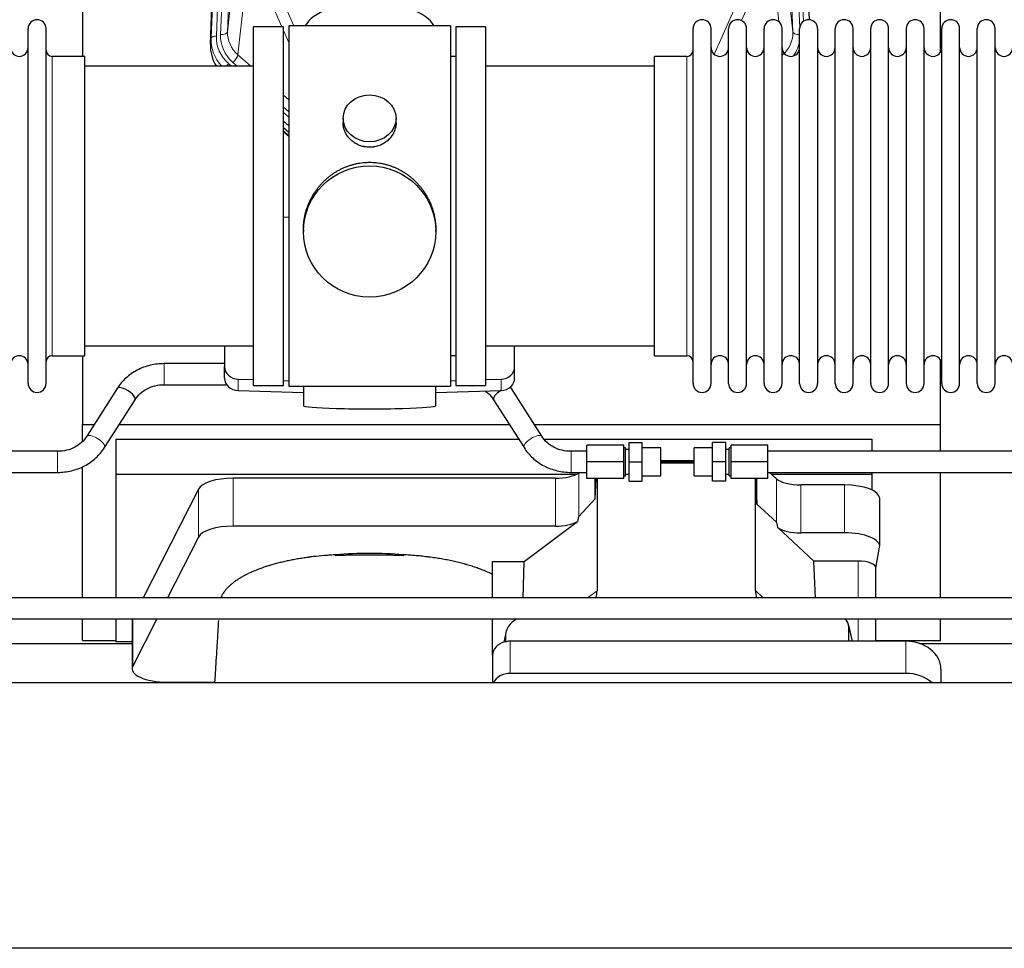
# Model space of a CAD drawing. Header units: inches. Extents: x 0 to 23760, y -13 to 16800.
# Tile 25 of 223: x 3528 to 4088, y 7542 to 8070. Entities that reach past the tile are written whole.
import ezdxf

# ---------------------------------------------------------------- set-up
doc = ezdxf.new("R2010")
doc.units = ezdxf.units.IN
doc.layers.add('254', color=7, linetype='Continuous', true_color=0xffffff)

msp = doc.modelspace()

# ---------------------------------------------------------------- linework, layer by layer
at = {"layer": '254', "color": 110, "linetype": 'Continuous', "lineweight": 13}
for p, q in [((3659.041, 8395.015), (3645.975, 8063.121)), ((3967.502, 8063.121), (3954.436, 8395.015)), ((3636.597, 8059.439), (3649.708, 8392.461)), ((3652.702, 8393.681), (3639.591, 8060.659)), ((3641.983, 8061.494), (3655.049, 8393.388)), ((3971.348, 8065.207), (3958.428, 8393.388)), ((3973.554, 8069.104), (3960.775, 8393.681)), ((3645.975, 8063.121), (3651.223, 8110.527)), ((3962.255, 8110.527), (3967.502, 8063.121)), ((3657.038, 8097.176), (3651.813, 8049.976)), ((3959.587, 8068.741), (3956.44, 8097.176)), ((3676.776, 8065.994), (3668.464, 8084.925)), ((3675.526, 8084.776), (3683.583, 8066.424)), ((3922.796, 8050.256), (3937.952, 8084.776)), ((3945.013, 8084.925), (3938.238, 8069.495)), ((3636.217, 8056.001), (3636.597, 8059.439)), ((3680.739, 8056.969), (3677.739, 8063.801)), ((3546.239, 7878.844), (3546.239, 8049.144)), ((3651.813, 8049.976), (3659.12, 8043.494)), ((3907.239, 8039.523), (3907.239, 8049.144)), ((3646.597, 8044.884), (3648.164, 8043.494)), ((3648.988, 8045.72), (3651.498, 8043.494)), ((3907.239, 7878.844), (3907.239, 8039.523)), ((3677.738, 8026.98), (3680.739, 8024.318)), ((3677.739, 8020.218), (3680.738, 8017.557)), ((3677.739, 8017.261), (3680.738, 8014.6)), ((3680.738, 8009.53), (3677.739, 8012.19)), ((3677.739, 8006.682), (3680.738, 8004.021)), ((3609.917, 7862.346), (3609.917, 7874.346)), ((3651.959, 7859.077), (3651.959, 7865.542)), ((3801.518, 7859.077), (3801.518, 7865.542)), ((3549.295, 7812.499), (3549.295, 7824.499)), ((3841.295, 7812.499), (3841.295, 7824.499)), ((3845.811, 7787.386), (3845.811, 7812.276)), ((3649.104, 7781.923), (3649.104, 7809.178)), ((3832.494, 7781.923), (3832.494, 7809.178)), ((3958.175, 7784.227), (3958.175, 7808.891)), ((3629.472, 7775.732), (3629.472, 7802.987)), ((3972.034, 7778.093), (3972.034, 7805.347)), ((3996.868, 7778.093), (3996.868, 7805.347)), ((4004.544, 7762.078), (4004.544, 7741.145)), ((3850.757, 7741.144), (3856.11, 7745.164)), ((3946.145, 7745.259), (3950.6, 7741.144)), ((3592.083, 7702.246), (3592.083, 7729.144)), ((4004.544, 7729.144), (4004.544, 7716.432)), ((4001.199, 7716.432), (3999.375, 7724.443)), ((3803.97, 7719.132), (3803.322, 7715.97)), ((3806.685, 7716.432), (3806.685, 7698.171)), ((4031.685, 7716.432), (4031.685, 7698.171))]:
    msp.add_line(p, q, dxfattribs=at)
at = {"layer": '254', "color": 2, "linetype": 'Continuous', "lineweight": 25}
for p, q in [((3636.217, 8056.001), (3649.335, 8389.203)), ((3964.143, 8389.203), (3976.71, 8069.99)), ((4051.399, 8051.531), (4051.399, 8276.913)), ((3563.399, 8262.722), (3563.399, 8049.145)), ((3532.539, 7863.094), (3532.539, 8064.894)), ((3542.739, 7863.094), (3542.739, 8064.894)), ((3677.739, 8065.994), (3660.739, 8065.994)), ((3660.739, 7861.994), (3660.739, 8065.994)), ((3677.739, 7861.994), (3677.739, 8065.994)), ((3680.739, 8066.424), (3680.739, 7861.564)), ((3772.739, 8066.424), (3680.739, 8066.424)), ((3772.739, 8066.424), (3772.739, 7861.564)), ((3792.739, 8065.994), (3775.739, 8065.994)), ((3775.739, 8065.994), (3775.739, 7861.994)), ((3792.739, 8065.994), (3792.739, 7861.994)), ((3910.739, 8053.494), (3910.739, 8064.894)), ((3920.939, 8053.494), (3920.939, 8064.894)), ((3930.939, 8053.494), (3930.939, 8064.894)), ((3941.139, 8053.494), (3941.139, 8064.894)), ((3951.139, 8053.494), (3951.139, 8064.894)), ((3961.339, 8053.494), (3961.339, 8064.894)), ((3971.339, 8053.494), (3971.339, 8064.894)), ((3981.539, 8064.894), (3981.539, 8053.494)), ((3991.539, 8053.494), (3991.539, 8064.894)), ((4001.739, 8053.494), (4001.739, 8064.894)), ((4011.739, 7863.094), (4011.739, 8064.894)), ((4021.939, 7863.094), (4021.939, 8064.894)), ((4031.939, 8064.894), (4031.939, 7863.094)), ((4042.139, 7863.094), (4042.139, 8064.894)), ((4052.139, 7863.094), (4052.139, 8064.894)), ((4062.339, 7863.094), (4062.339, 8064.894)), ((4072.339, 7863.094), (4072.339, 8064.894)), ((4082.539, 7863.094), (4082.539, 8064.894)), ((3910.739, 7863.094), (3910.739, 8053.494)), ((3920.939, 7863.094), (3920.939, 8053.494)), ((3930.939, 7863.094), (3930.939, 8053.494)), ((3941.139, 7863.094), (3941.139, 8053.494)), ((3951.139, 7863.094), (3951.139, 8053.494)), ((3961.339, 7863.094), (3961.339, 8053.494)), ((3971.339, 7863.094), (3971.339, 8053.494)), ((3981.539, 8053.494), (3981.539, 7863.094)), ((3991.539, 7863.094), (3991.539, 8053.494)), ((4001.739, 7863.094), (4001.739, 8053.494)), ((3564.739, 8049.144), (3546.239, 8049.144)), ((3564.739, 7878.844), (3564.739, 8049.144)), ((3775.739, 8048.994), (3772.739, 8048.994)), ((3907.239, 8049.144), (3888.739, 8049.144)), ((3888.739, 8039.523), (3888.739, 8049.144)), ((3660.739, 8043.494), (3564.739, 8043.494)), ((3888.739, 8043.494), (3792.739, 8043.494)), ((3888.739, 7878.844), (3888.739, 8039.523)), ((3711.691, 8013.863), (3711.691, 8011.29)), ((3741.786, 8011.279), (3741.786, 8013.863)), ((3680.739, 8005.754), (3677.739, 8008.415)), ((3677.738, 8006.415), (3680.739, 8003.753)), ((3680.739, 7957.598), (3677.74, 7957.505)), ((3689.099, 7950.644), (3689.099, 7949.506)), ((3764.378, 7949.506), (3764.378, 7950.643)), ((3564.739, 7884.494), (3660.739, 7884.494)), ((3644.239, 7884.495), (3644.239, 7872.634)), ((3792.739, 7884.494), (3888.739, 7884.494)), ((3809.239, 7872.634), (3809.239, 7884.495)), ((3546.239, 7878.844), (3564.739, 7878.844)), ((3563.399, 7878.847), (3563.399, 7839.641)), ((3644.239, 7874.346), (3609.917, 7874.346)), ((3772.739, 7878.994), (3775.739, 7878.994)), ((3888.739, 7878.844), (3907.239, 7878.844)), ((4051.399, 7839.641), (4051.399, 7876.468)), ((3644.239, 7866.169), (3644.239, 7872.634)), ((3809.239, 7866.169), (3809.239, 7872.634)), ((3651.959, 7865.542), (3660.739, 7865.27)), ((3677.74, 7864.743), (3680.739, 7864.65)), ((3772.738, 7864.65), (3775.738, 7864.743)), ((3792.738, 7865.27), (3801.518, 7865.542)), ((3583.206, 7860.24), (3565.885, 7833.051)), ((3609.917, 7862.346), (3645.501, 7862.346)), ((3651.959, 7859.077), (3689.076, 7857.928)), ((3660.739, 7861.994), (3677.739, 7861.994)), ((3680.739, 7861.564), (3728.028, 7861.564)), ((3689.075, 7861.564), (3689.075, 7850.501)), ((3728.028, 7861.564), (3772.739, 7861.564)), ((3764.402, 7857.928), (3801.518, 7859.077)), ((3764.403, 7850.501), (3764.403, 7861.564)), ((3775.739, 7861.994), (3792.739, 7861.994)), ((3824.705, 7833.051), (3807.384, 7860.24)), ((3576.006, 7826.604), (3593.327, 7853.793)), ((3797.263, 7853.793), (3814.584, 7826.604)), ((3563.399, 7839.641), (3570.086, 7839.641)), ((3563.399, 7830.064), (3563.399, 7839.641)), ((3584.314, 7839.641), (3806.286, 7839.641)), ((3820.506, 7839.641), (4051.399, 7839.641)), ((4051.399, 7824.497), (4051.399, 7839.641)), ((3582.399, 7831.329), (3582.399, 7811.527)), ((3582.399, 7831.329), (3811.569, 7831.329)), ((3826.135, 7831.329), (4012.399, 7831.329)), ((3874.295, 7818.499), (3874.295, 7829.499)), ((3874.295, 7829.499), (3881.795, 7829.499)), ((3881.795, 7818.499), (3881.795, 7829.499)), ((3921.795, 7818.499), (3921.795, 7829.499)), ((3929.295, 7829.499), (3921.795, 7829.499)), ((3929.295, 7818.499), (3929.295, 7829.499)), ((4012.399, 7831.329), (4012.399, 7824.498)), ((3549.295, 7824.499), (3393.295, 7824.499)), ((3850.295, 7824.499), (3841.295, 7824.499)), ((3850.295, 7818.499), (3850.295, 7827.999)), ((3871.295, 7827.999), (3850.295, 7827.999)), ((3871.295, 7818.499), (3871.295, 7827.999)), ((3872.295, 7826.499), (3871.295, 7826.499)), ((3872.295, 7810.499), (3872.295, 7826.499)), ((3874.295, 7825.499), (3872.295, 7825.499)), ((3892.295, 7826.499), (3881.795, 7826.499)), ((3892.295, 7810.499), (3892.295, 7826.499)), ((3921.795, 7826.499), (3911.295, 7826.499)), ((3911.295, 7810.499), (3911.295, 7826.499)), ((3931.295, 7825.499), (3929.295, 7825.499)), ((3932.295, 7826.499), (3931.295, 7826.499)), ((3931.295, 7810.499), (3931.295, 7826.499)), ((3932.295, 7818.499), (3932.295, 7827.999)), ((3953.295, 7827.999), (3932.295, 7827.999)), ((3953.295, 7818.499), (3953.295, 7827.999)), ((4109.295, 7824.499), (3953.295, 7824.499)), ((3850.295, 7808.999), (3850.295, 7818.499)), ((3871.295, 7818.499), (3850.295, 7818.499)), ((3871.295, 7808.999), (3871.295, 7818.499)), ((3874.295, 7807.499), (3874.295, 7818.499)), ((3874.295, 7818.499), (3881.795, 7818.499)), ((3881.795, 7807.499), (3881.795, 7818.499)), ((3911.295, 7818.501), (3892.295, 7818.501)), ((3892.295, 7818.496), (3911.295, 7818.496)), ((3892.295, 7817.852), (3911.294, 7817.852)), ((3911.295, 7819.155), (3892.296, 7819.155)), ((3921.795, 7807.499), (3921.795, 7818.499)), ((3929.295, 7818.499), (3921.795, 7818.499)), ((3929.295, 7807.499), (3929.295, 7818.499)), ((3932.295, 7808.999), (3932.295, 7818.499)), ((3953.295, 7818.499), (3932.295, 7818.499)), ((3953.295, 7808.999), (3953.295, 7818.499)), ((3393.295, 7812.499), (3549.295, 7812.499)), ((3563.399, 7741.145), (3563.399, 7815.744)), ((3841.295, 7812.499), (3850.295, 7812.499)), ((3846.113, 7812.499), (3845.811, 7812.276)), ((3953.295, 7812.499), (4109.295, 7812.499)), ((3958.175, 7808.891), (3954.27, 7812.499)), ((4012.399, 7812.499), (4012.399, 7811.527)), ((4051.399, 7741.145), (4051.399, 7812.498)), ((3582.399, 7811.527), (3844.591, 7811.527)), ((3582.399, 7811.527), (3582.399, 7741.146)), ((3832.494, 7809.178), (3649.104, 7809.178)), ((3871.295, 7808.999), (3850.295, 7808.999)), ((3855.129, 7797.531), (3855.129, 7808.999)), ((3855.129, 7797.531), (3855.682, 7808.998)), ((3856.11, 7808.998), (3856.11, 7745.164)), ((3871.295, 7810.499), (3872.295, 7810.499)), ((3872.295, 7811.499), (3874.295, 7811.499)), ((3874.295, 7807.499), (3881.795, 7807.499)), ((3881.795, 7810.499), (3892.295, 7810.499)), ((3911.295, 7810.499), (3921.795, 7810.499)), ((3929.295, 7807.499), (3921.795, 7807.499)), ((3929.295, 7811.499), (3931.295, 7811.499)), ((3931.295, 7810.499), (3932.295, 7810.499)), ((3953.295, 7808.999), (3932.295, 7808.999)), ((3946.145, 7745.259), (3946.145, 7808.998)), ((3946.492, 7808.999), (3947.065, 7794.394)), ((3947.065, 7794.394), (3947.065, 7808.998)), ((3955.316, 7811.527), (4012.399, 7811.527)), ((4012.399, 7811.527), (4012.399, 7802.515)), ((3629.472, 7802.987), (3598.008, 7741.145)), ((3996.868, 7805.347), (3972.034, 7805.347)), ((3845.811, 7787.386), (3855.129, 7797.531)), ((4016.868, 7770.439), (4016.868, 7797.694)), ((3947.065, 7794.394), (3958.175, 7784.227)), ((3814.723, 7761.76), (3844.975, 7784.48)), ((3832.494, 7781.923), (3649.104, 7781.923)), ((3958.904, 7781.057), (3979.454, 7762.078)), ((3629.472, 7775.732), (3611.874, 7741.144)), ((3996.868, 7778.093), (3972.034, 7778.093)), ((4014.753, 7758.041), (4016.824, 7769.93)), ((3796.685, 7741.144), (3796.685, 7761.76)), ((3796.685, 7761.76), (3814.723, 7761.76)), ((3814.119, 7741.144), (3814.723, 7761.76)), ((3980.275, 7741.144), (3979.454, 7762.078)), ((4004.544, 7762.078), (3979.454, 7762.078)), ((4014.753, 7741.143), (4014.753, 7758.171)), ((6192.795, 7741.145), (3290.795, 7741.145)), ((3290.795, 7729.145), (6192.795, 7729.145)), ((3563.399, 7716.816), (3563.399, 7729.146)), ((3582.399, 7729.145), (3582.399, 7716.259)), ((3591.715, 7728.037), (3591.715, 7700.783)), ((3605.769, 7729.145), (3592.083, 7702.246)), ((3796.685, 7708.496), (3796.685, 7729.144)), ((4014.753, 7716.43), (4014.753, 7729.144)), ((4051.399, 7716.816), (4051.399, 7729.146)), ((4001.341, 7716.432), (3999.236, 7725.674)), ((3999.375, 7716.432), (3999.375, 7724.443)), ((3563.399, 7716.816), (3582.399, 7716.816)), ((3804.18, 7721.2), (3803.095, 7715.903)), ((3803.97, 7719.132), (3803.97, 7715.836)), ((4014.753, 7716.816), (4051.399, 7716.816)), ((3479.779, 7715.076), (3591.713, 7715.076)), ((3582.399, 7716.259), (3591.718, 7716.259)), ((4031.685, 7716.432), (3806.685, 7716.432)), ((4039.779, 7715.076), (4151.713, 7715.076)), ((3796.685, 7708.498), (3796.685, 7692.801)), ((4051.685, 7700.564), (4051.685, 7692.801)), ((4031.685, 7698.171), (3806.685, 7698.171)), ((6329.739, 7692.801), (2975.239, 7692.801)), ((3611.715, 7693.129), (3616.735, 7693.129)), ((3616.735, 7692.801), (3616.735, 7693.129)), ((3616.735, 7693.129), (3638.61, 7693.129)), ((3616.735, 7693.129), (3616.735, 7692.801)), ((6329.739, 7541.776), (2975.239, 7541.776))]:
    msp.add_line(p, q, dxfattribs=at)
for centre, radius, start, end in [((3537.639, 8064.894), 5.1, 0, 180), ((3915.839, 8064.894), 5.1, 0, 180), ((3936.039, 8064.894), 5.1, 0, 180), ((3956.239, 8064.894), 5.1, 0, 180), ((3976.439, 8064.894), 5.1, 0, 180), ((3996.639, 8064.894), 5.1, 0, 180), ((4016.839, 8064.894), 5.1, 0, 180), ((4037.039, 8064.894), 5.1, 0, 180), ((4057.239, 8064.894), 5.1, 0, 180), ((4077.439, 8064.894), 5.1, 0, 180), ((3527.539, 8054.144), 5, 180, 0), ((3925.939, 8054.144), 5, 180, 0), ((3946.139, 8054.144), 5, 180, 0), ((3966.339, 8054.144), 5, 180, 0), ((3986.539, 8054.144), 5, 180, 0), ((4006.739, 8054.144), 5, 180, 0), ((4026.939, 8054.144), 5, 180, 0), ((4047.139, 8054.144), 5, 180, 0), ((4067.339, 8054.144), 5, 180, 0), ((4087.539, 8054.144), 5, 180, 0), ((3546.239, 8052.644), 3.5, 180, 270), ((3907.239, 8052.644), 3.5, 270, 0), ((3527.539, 7873.844), 5, 0, 180), ((3546.239, 7875.344), 3.5, 90, 180), ((3907.239, 7875.344), 3.5, 0, 90), ((3925.939, 7873.844), 5, 0, 180), ((3946.139, 7873.844), 5, 0, 180), ((3966.339, 7873.844), 5, 0, 180), ((3986.539, 7873.844), 5, 0, 180), ((4006.739, 7873.844), 5, 0, 180), ((4026.939, 7873.844), 5, 0, 180), ((4047.139, 7873.844), 5, 0, 180), ((4067.339, 7873.844), 5, 0, 180), ((4087.539, 7873.844), 5, 0, 180), ((3537.639, 7863.094), 5.1, 180, 0), ((3915.839, 7863.094), 5.1, 180, 0), ((3936.039, 7863.094), 5.1, 180, 0), ((3956.239, 7863.094), 5.1, 180, 0), ((3976.439, 7863.094), 5.1, 180, 0), ((3996.639, 7863.094), 5.1, 180, 0), ((4016.839, 7863.094), 5.1, 180, 0), ((4037.039, 7863.094), 5.1, 180, 0), ((4057.239, 7863.094), 5.1, 180, 0), ((4077.439, 7863.094), 5.1, 180, 0)]:
    msp.add_arc(centre, radius, start, end, dxfattribs=at)
for centre, major_axis, ratio, start_param, end_param in [((3726.739, 8062.452), (-37.64, 0), 0.4617486, 3.372107, 6.0525728), ((3663.238, 8055.193), (-27.038, -0.124), 0.8859493, 6.2442616, 6.7882167), ((3652.239, 7872.634), (-8, 0), 0.8870108, 0, 1.5358897), ((3801.239, 7872.634), (-8, 0), 0.8870108, 1.6057029, 3.1415927), ((3652.239, 7866.169), (-8, 0), 0.8870108, 0, 1.5358897), ((3801.239, 7866.169), (-8, 0), 0.8870108, 1.6057029, 3.1415927), ((3588.266, 7857.017), (5.06, -3.224), 0.3659982, 0, 3.1415927), ((3802.324, 7857.017), (-5.06, -3.224), 0.3659982, 4.6468082, 6.2831853), ((3802.324, 7857.017), (-5.06, -3.224), 0.3659982, 3.1415927, 3.5907422), ((3726.739, 7850.501), (-37.664, 0), 0.0504434, 0, 3.1415927), ((3832.494, 7814.918), (-15, 0), 0.3826834, 1.5707963, 2.6633841), ((3649.104, 7801.524), (20, 0), 0.3826834, 1.5707963, 2.9492947), ((3972.034, 7811.088), (-15, 0), 0.3826834, 0.392691, 1.5707963), ((3996.868, 7797.694), (20, 0), 0.3826834, 0.0000123, 1.5707963), ((3832.494, 7787.663), (-15, 0), 0.3826834, 1.5707963, 2.5536377), ((3832.494, 7441.153), (-13.469, -346.314), 0.0190642, 3.1640389, 3.2737854), ((3972.034, 7372.619), (13.933, -411.641), 0.0134983, 3.0163009, 3.1283751), ((3649.104, 7774.269), (20, 0), 0.3826834, 1.5707963, 2.9492947), ((3972.034, 7783.833), (-15, 0), 0.3826834, 0.5047652, 1.5707963), ((3996.868, 7770.439), (20, 0), 0.3826834, 6.216629, 7.8539816), ((3726.735, 7733.311), (86.5, 0), 0.3826834, 1.3483772, 1.7943795), ((4004.544, 7758.171), (10.208, 0), 0.3826834, 0.0000123, 1.5707963), ((3837.015, 7745.765), (19.053, -1.602), 0.7899984, 6.0790009, 6.3495024), ((3964.557, 7745.765), (-18.368, -1.548), 0.8197595, 6.2141926, 6.4909341), ((3611.715, 7728.037), (20, 0), 0.3826834, 2.9964299, 3.1416097), ((3817.01, 7719.053), (13.036, -0.373), 0.8874794, 2.1149132, 3.1669686), ((3992.348, 7724.396), (-7.024, -0.222), 0.8867966, 3.1136042, 3.9723137), ((3806.685, 7708.498), (10, 0), 0.7933958, 1.8474697, 3.1415927), ((3806.685, 7695.639), (0, -20.985), 0.4765235, 3.3133452, 3.4165375), ((3806.685, 7708.498), (10, 0), 0.7933958, 1.5707963, 1.7425489), ((4031.685, 7700.564), (20, 0), 0.7933958, 0, 1.5707963), ((3611.715, 7700.783), (20, 0), 0.3826834, 2.9492947, 4.712389), ((3806.685, 7690.237), (10, 0), 0.7933958, 1.5707963, 2.8124863), ((4031.685, 7682.303), (20, 0), 0.7933958, 0.722959, 1.5707963)]:
    msp.add_ellipse(centre, major_axis=major_axis, ratio=ratio, start_param=start_param, end_param=end_param, dxfattribs=at)
at = {"layer": '254', "color": 110, "linetype": 'Continuous', "lineweight": 13}
for centre, major_axis, ratio, start_param, end_param in [((3663.611, 8058.555), (27.029, -0.244), 0.8851019, 3.1148362, 3.8326992), ((3639.591, 8059.274), (-2.998, 0.118), 0.4614673, 4.7305545, 6.248991), ((3663.611, 8059.94), (-24.034, -0.11), 0.8859493, 6.2442616, 7.0633748), ((3666.002, 8060.776), (-24.034, -0.11), 0.8859493, 6.2442616, 7.0633748), ((3641.983, 8063.341), (-3.997, 0.157), 0.4614673, 1.5889619, 3.1073983), ((3666.002, 8062.623), (-20.033, -0.591), 0.8872905, 6.2219242, 7.0410373), ((3947.475, 8062.623), (20.033, -0.591), 0.8872905, 5.5253333, 6.3444464), ((3971.494, 8063.341), (-3.997, -0.157), 0.4614673, 0.0341943, 1.5136497), ((3947.475, 8060.776), (24.034, -0.11), 0.8859493, 5.722211, 6.1681029), ((3648.988, 8047.567), (-2.654, -2.992), 0.3265056, 1.2180917, 2.7365282), ((3646.597, 8043.499), (-1.991, -2.244), 0.3265056, 4.3596844, 4.9963838), ((3570.946, 7829.827), (5.06, -3.224), 0.3659982, 0, 3.1309898), ((3819.644, 7829.827), (-5.06, -3.224), 0.3659982, 3.1521955, 6.2831853)]:
    msp.add_ellipse(centre, major_axis=major_axis, ratio=ratio, start_param=start_param, end_param=end_param, dxfattribs=at)
at = {"layer": '254', "color": 2, "linetype": 'Continuous', "lineweight": 25}
for centre, major_axis, ratio in [((3726.739, 8013.863), (15.048, 0), 0.8870108), ((3726.739, 7949.506), (-37.64, 0), 0.9914449)]:
    msp.add_ellipse(centre, major_axis=major_axis, ratio=ratio, dxfattribs=at)
for points, knots in [([(3741.786, 8011.28), (3741.786, 8010.851), (3741.762, 8010.418), (3741.702, 8009.872), (3741.689, 8009.761), (3741.658, 8009.541), (3741.608, 8009.21), (3741.545, 8008.883), (3741.401, 8008.231), (3741.281, 8007.801), (3740.997, 8006.95), (3740.832, 8006.529), (3740.549, 8005.904), (3740.448, 8005.697), (3740.316, 8005.44), (3740.289, 8005.389), (3740.234, 8005.287), (3740.152, 8005.134), (3740.066, 8004.983), (3739.775, 8004.483), (3739.523, 8004.095), (3738.979, 8003.342), (3738.687, 8002.977), (3738.22, 8002.447), (3738.06, 8002.273), (3737.811, 8002.018), (3737.685, 8001.891), (3737.557, 8001.766), (3737.47, 8001.683), (3737.426, 8001.641), (3737.032, 8001.272), (3736.667, 8000.962), (3735.909, 8000.377), (3735.516, 8000.103), (3734.702, 7999.588), (3734.281, 7999.349), (3733.737, 7999.073), (3733.627, 7999.019), (3733.406, 7998.913), (3733.294, 7998.861), (3732.958, 7998.71), (3732.732, 7998.615), (3732.049, 7998.345), (3731.587, 7998.188), (3730.649, 7997.916), (3730.173, 7997.802), (3729.449, 7997.664), (3729.206, 7997.623), (3728.839, 7997.571), (3728.716, 7997.555), (3728.531, 7997.533), (3728.469, 7997.526), (3728.346, 7997.513), (3728.284, 7997.506), (3727.728, 7997.454), (3727.236, 7997.431), (3726.253, 7997.43), (3725.763, 7997.453), (3724.785, 7997.544), (3724.298, 7997.613), (3723.69, 7997.728), (3723.569, 7997.752), (3723.326, 7997.804), (3722.964, 7997.886), (3722.607, 7997.98), (3721.9, 7998.185), (3721.438, 7998.342), (3720.532, 7998.698), (3720.088, 7998.897), (3719.437, 7999.227), (3719.222, 7999.342), (3718.903, 7999.522), (3718.797, 7999.584), (3718.587, 7999.709), (3718.484, 7999.773), (3717.97, 8000.096), (3717.576, 8000.372), (3716.818, 8000.956), (3716.455, 8001.264), (3715.761, 8001.912), (3715.43, 8002.252), (3715.076, 8002.653), (3715.037, 8002.698), (3714.959, 8002.787), (3714.844, 8002.923), (3714.582, 8003.242), (3714.369, 8003.521), (3713.96, 8004.087), (3713.707, 8004.475), (3713.245, 8005.268), (3713.034, 8005.675), (3712.75, 8006.299), (3712.66, 8006.509), (3712.534, 8006.828), (3712.494, 8006.935), (3712.416, 8007.149), (3712.378, 8007.256), (3712.199, 8007.791), (3712.079, 8008.222), (3711.887, 8009.088), (3711.814, 8009.523), (3711.741, 8010.179), (3711.722, 8010.399), (3711.704, 8010.728), (3711.697, 8010.894), (3711.693, 8011.059), (3711.691, 8011.169), (3711.691, 8011.225), (3711.691, 8011.282), (3711.691, 8011.285), (3711.691, 8011.288)], [0, 0, 0, 0, 0.0308202, 0.0308202, 0.0386347, 0.0386347, 0.0464491, 0.062078, 0.062078, 0.0933358, 0.0933358, 0.1245936, 0.1245936, 0.1402226, 0.1402226, 0.1441298, 0.1441298, 0.148037, 0.1558515, 0.1558515, 0.1871093, 0.1871093, 0.2183671, 0.2183671, 0.233996, 0.233996, 0.2418105, 0.2457177, 0.2457177, 0.2496249, 0.2496249, 0.2808827, 0.2808827, 0.3121405, 0.3121405, 0.3433983, 0.3433983, 0.3512128, 0.3512128, 0.3590273, 0.3590273, 0.3746562, 0.3746562, 0.405914, 0.405914, 0.4371718, 0.4371718, 0.4528007, 0.4528007, 0.4606152, 0.4606152, 0.4645224, 0.4645224, 0.4684296, 0.4684296, 0.4996874, 0.4996874, 0.5309452, 0.5309452, 0.5622031, 0.5622031, 0.5700175, 0.5700175, 0.577832, 0.5934609, 0.5934609, 0.6247187, 0.6247187, 0.6559765, 0.6559765, 0.6716054, 0.6716054, 0.6794199, 0.6794199, 0.6872343, 0.6872343, 0.7184921, 0.7184921, 0.7497499, 0.7497499, 0.7810078, 0.7810078, 0.784915, 0.784915, 0.7888222, 0.7966367, 0.8122656, 0.8122656, 0.8435234, 0.8435234, 0.8747812, 0.8747812, 0.8904101, 0.8904101, 0.8982246, 0.8982246, 0.906039, 0.906039, 0.9372968, 0.9372968, 0.9685546, 0.9685546, 0.9841835, 0.9841835, 0.991998, 0.9959052, 0.9959052, 0.9998125, 0.9998125, 1, 1, 1, 1]), ([(3689.099, 7950.596), (3689.099, 7950.608), (3689.099, 7951.235), (3689.13, 7952.477), (3689.268, 7954.317), (3689.496, 7956.155), (3689.71, 7957.378), (3689.893, 7958.295), (3689.975, 7958.677), (3690.062, 7959.058), (3690.098, 7959.211), (3690.116, 7959.287), (3690.17, 7959.516), (3690.357, 7960.276), (3690.733, 7961.628), (3691.318, 7963.396), (3691.986, 7965.13), (3692.736, 7966.831), (3693.569, 7968.498), (3694.179, 7969.587), (3694.578, 7970.26), (3694.659, 7970.395), (3694.822, 7970.662), (3695.068, 7971.061), (3695.321, 7971.454), (3695.834, 7972.233), (3696.542, 7973.253), (3697.67, 7974.724), (3698.865, 7976.138), (3700.126, 7977.495), (3701.012, 7978.361), (3701.693, 7978.996), (3702.038, 7979.31), (3702.39, 7979.618), (3702.626, 7979.823), (3702.744, 7979.924), (3703.339, 7980.427), (3704.306, 7981.204), (3705.803, 7982.294), (3707.347, 7983.307), (3708.938, 7984.243), (3710.576, 7985.101), (3711.7, 7985.621), (3712.556, 7985.991), (3712.987, 7986.171), (3713.423, 7986.344), (3713.641, 7986.429), (3713.714, 7986.457), (3713.86, 7986.512), (3714.518, 7986.76), (3715.767, 7987.191), (3717.55, 7987.707), (3719.35, 7988.13), (3721.169, 7988.461), (3723.006, 7988.7), (3724.243, 7988.797), (3725.175, 7988.845), (3725.642, 7988.863), (3726.19, 7988.874), (3726.425, 7988.876), (3726.582, 7988.877), (3726.66, 7988.878), (3726.739, 7988.878)], [0, 0, 0, 0, 0.0006246, 0.0318551, 0.0630856, 0.0943161, 0.1255465, 0.1255465, 0.1411618, 0.1450656, 0.1450656, 0.1489694, 0.1489694, 0.156777, 0.1880075, 0.219238, 0.2504685, 0.2816989, 0.3129294, 0.3441599, 0.3441599, 0.3519675, 0.3519675, 0.3597751, 0.3753904, 0.3753904, 0.4066209, 0.4378513, 0.4690818, 0.5003123, 0.5315428, 0.5315428, 0.547158, 0.5549656, 0.5549656, 0.5627733, 0.5627733, 0.5940037, 0.6252342, 0.6564647, 0.6876952, 0.7189257, 0.7501562, 0.7501562, 0.7657714, 0.773579, 0.773579, 0.7774828, 0.7774828, 0.7813866, 0.8126171, 0.8438476, 0.8750781, 0.9063086, 0.937539, 0.9687695, 0.9687695, 0.9843848, 0.9921924, 0.9960962, 0.9960962, 1, 1, 1, 1]), ([(3726.739, 7988.878), (3727.366, 7988.878), (3728.616, 7988.845), (3730.473, 7988.7), (3732.313, 7988.461), (3734.136, 7988.128), (3735.942, 7987.703), (3737.135, 7987.357), (3738.026, 7987.074), (3738.322, 7986.976), (3738.692, 7986.848), (3738.766, 7986.823), (3738.913, 7986.771), (3739.134, 7986.692), (3739.939, 7986.396), (3741.234, 7985.873), (3742.916, 7985.094), (3744.554, 7984.235), (3746.147, 7983.296), (3747.696, 7982.279), (3748.7, 7981.547), (3749.319, 7981.073), (3749.442, 7980.977), (3749.687, 7980.785), (3750.052, 7980.494), (3750.411, 7980.197), (3751.12, 7979.596), (3752.044, 7978.774), (3753.366, 7977.48), (3754.623, 7976.126), (3755.818, 7974.711), (3756.571, 7973.727), (3757.121, 7972.974), (3757.391, 7972.593), (3757.655, 7972.207), (3757.83, 7971.948), (3757.917, 7971.818), (3758.347, 7971.165), (3759.007, 7970.107), (3759.915, 7968.485), (3760.743, 7966.826), (3761.491, 7965.131), (3762.158, 7963.4), (3762.548, 7962.221), (3762.82, 7961.328), (3762.951, 7960.879), (3763.094, 7960.351), (3763.154, 7960.124), (3763.193, 7959.972), (3763.212, 7959.896), (3763.385, 7959.212), (3763.659, 7957.995), (3763.979, 7956.165), (3764.208, 7954.331), (3764.346, 7952.493), (3764.378, 7951.245), (3764.378, 7950.61), (3764.378, 7950.59)], [0, 0, 0, 0, 0.0312188, 0.0624376, 0.0936563, 0.1248751, 0.1560939, 0.1873127, 0.1873127, 0.2029221, 0.2029221, 0.2068244, 0.2068244, 0.2107268, 0.2185315, 0.2497502, 0.280969, 0.3121878, 0.3434066, 0.3746254, 0.4058442, 0.4058442, 0.4136489, 0.4136489, 0.4214535, 0.4370629, 0.4370629, 0.4682817, 0.4995005, 0.5307193, 0.5619381, 0.5931568, 0.5931568, 0.6087662, 0.6165709, 0.6165709, 0.6243756, 0.6243756, 0.6555944, 0.6868132, 0.718032, 0.7492507, 0.7804695, 0.8116883, 0.8116883, 0.8272977, 0.8351024, 0.8390047, 0.8390047, 0.8429071, 0.8429071, 0.8741259, 0.9053447, 0.9365634, 0.9677822, 0.999001, 1, 1, 1, 1]), ([(3609.917, 7874.346), (3607.215, 7874.337), (3601.957, 7873.717), (3594.365, 7870.936), (3587.881, 7866.319), (3584.61, 7862.427), (3583.218, 7860.259)], [0, 0, 0, 0, 0.2469717, 0.498386, 0.7507276, 1, 1, 1, 1]), ([(3593.314, 7853.774), (3594.149, 7855.119), (3596.115, 7857.487), (3600.092, 7860.272), (3604.808, 7861.994), (3608.15, 7862.359), (3609.917, 7862.346)], [0, 0, 0, 0, 0.251329, 0.4975182, 0.7451753, 1, 1, 1, 1]), ([(3792.355, 7858.906), (3793.037, 7858.436), (3794.938, 7856.924), (3796.44, 7855.117), (3797.276, 7853.774)], [0, 0, 0, 0, 0.3382507, 1, 1, 1, 1]), ([(3565.897, 7833.07), (3565.062, 7831.727), (3563.094, 7829.359), (3559.119, 7826.572), (3554.404, 7824.847), (3551.063, 7824.484), (3549.295, 7824.499)], [0, 0, 0, 0, 0.2512889, 0.4976345, 0.7451414, 1, 1, 1, 1]), ([(3841.295, 7824.499), (3839.528, 7824.485), (3836.186, 7824.85), (3831.471, 7826.572), (3827.493, 7829.357), (3825.527, 7831.725), (3824.693, 7833.07)], [0, 0, 0, 0, 0.2548247, 0.5024818, 0.748671, 1, 1, 1, 1]), ([(3549.295, 7812.499), (3551.997, 7812.505), (3557.256, 7813.123), (3564.846, 7815.908), (3571.328, 7820.528), (3574.601, 7824.418), (3575.994, 7826.585)], [0, 0, 0, 0, 0.2469494, 0.4984503, 0.7507023, 1, 1, 1, 1]), ([(3814.596, 7826.585), (3815.988, 7824.417), (3819.259, 7820.526), (3825.744, 7815.908), (3833.335, 7813.127), (3838.593, 7812.507), (3841.295, 7812.499)], [0, 0, 0, 0, 0.2492724, 0.501614, 0.7530283, 1, 1, 1, 1]), ([(3707.556, 7765.589), (3706.483, 7765.538), (3705.414, 7765.478), (3703.284, 7765.34), (3702.223, 7765.263), (3699.052, 7765.004), (3696.953, 7764.796), (3694.35, 7764.491), (3693.831, 7764.428), (3693.053, 7764.33), (3692.664, 7764.28), (3692.147, 7764.212), (3691.888, 7764.177), (3690.727, 7764.02), (3689.707, 7763.873), (3687.688, 7763.562), (3686.69, 7763.398), (3684.717, 7763.056), (3683.742, 7762.877), (3681.814, 7762.503), (3680.862, 7762.308), (3678.979, 7761.903), (3677.119, 7761.482), (3674.395, 7760.805), (3672.624, 7760.322), (3671.313, 7759.948), (3670.879, 7759.821), (3670.339, 7759.66), (3670.232, 7759.628), (3670.017, 7759.563), (3669.91, 7759.531), (3669.589, 7759.433), (3669.376, 7759.367), (3668.317, 7759.037), (3667.487, 7758.767), (3665.052, 7757.938), (3663.5, 7757.361), (3661.274, 7756.46), (3659.825, 7755.847), (3657.752, 7754.894), (3656.439, 7754.234), (3655.161, 7753.563), (3654.539, 7753.222), (3653.633, 7752.7), (3653.335, 7752.525), (3652.969, 7752.303), (3652.896, 7752.259), (3652.751, 7752.17), (3652.534, 7752.037), (3652.321, 7751.903), (3651.616, 7751.456), (3650.533, 7750.734), (3649.037, 7749.629), (3647.67, 7748.505), (3646.842, 7747.741), (3646.057, 7746.971), (3645.686, 7746.583), (3644.637, 7745.408), (3644.024, 7744.61), (3643.435, 7743.697), (3643.371, 7743.596), (3643.245, 7743.392), (3643.184, 7743.29), (3643.004, 7742.983), (3642.891, 7742.779), (3642.568, 7742.165), (3642.376, 7741.756), (3642.182, 7741.283), (3642.156, 7741.22), (3642.132, 7741.158)], [0, 0, 0, 0, 0.0331642, 0.0331642, 0.0663284, 0.0663284, 0.1326568, 0.1326568, 0.1492389, 0.1492389, 0.1575299, 0.1616755, 0.165821, 0.165821, 0.1989852, 0.1989852, 0.2321494, 0.2321494, 0.2653136, 0.2653136, 0.2984778, 0.2984778, 0.331642, 0.3648062, 0.3979704, 0.3979704, 0.4145524, 0.4145524, 0.418698, 0.418698, 0.4228435, 0.4228435, 0.4311345, 0.4311345, 0.4642987, 0.4642987, 0.5306271, 0.5306271, 0.5637913, 0.5969555, 0.6301197, 0.6301197, 0.6632839, 0.6632839, 0.679866, 0.679866, 0.6840115, 0.6840115, 0.6881571, 0.6964481, 0.6964481, 0.7296123, 0.7627765, 0.7959407, 0.8291049, 0.8291049, 0.8622691, 0.8622691, 0.9285975, 0.9285975, 0.9368885, 0.9368885, 0.9451796, 0.9451796, 0.9617617, 0.9617617, 0.9949259, 0.9949259, 1, 1, 1, 1]), ([(3746.006, 7765.119), (3745.21, 7765.158), (3744.413, 7765.191), (3742.816, 7765.248), (3742.015, 7765.271), (3740.812, 7765.297), (3740.411, 7765.305), (3739.607, 7765.317), (3739.205, 7765.322), (3738.4, 7765.33), (3737.997, 7765.333), (3737.191, 7765.337), (3736.788, 7765.339), (3736.182, 7765.34), (3735.981, 7765.34), (3735.577, 7765.341), (3735.375, 7765.341), (3734.769, 7765.341), (3734.366, 7765.341), (3733.154, 7765.34), (3732.347, 7765.34), (3729.924, 7765.34), (3728.308, 7765.34), (3725.078, 7765.341), (3723.462, 7765.341), (3720.232, 7765.342), (3718.617, 7765.342), (3716.951, 7765.342), (3716.9, 7765.342), (3716.799, 7765.342), (3716.749, 7765.342), (3716.597, 7765.342), (3716.496, 7765.342), (3716.194, 7765.341), (3715.992, 7765.34), (3715.386, 7765.337), (3714.982, 7765.333), (3714.377, 7765.326), (3714.175, 7765.323), (3713.771, 7765.317), (3713.166, 7765.307), (3712.562, 7765.295), (3710.554, 7765.246), (3708.958, 7765.188), (3707.372, 7765.111)], [0, 0, 0, 0, 0.0625, 0.0625, 0.125, 0.125, 0.15625, 0.15625, 0.1875, 0.1875, 0.21875, 0.21875, 0.25, 0.25, 0.265625, 0.265625, 0.28125, 0.28125, 0.3125, 0.3125, 0.375, 0.375, 0.5, 0.5, 0.625, 0.625, 0.75, 0.75, 0.7539063, 0.7539063, 0.7578125, 0.7578125, 0.765625, 0.765625, 0.78125, 0.78125, 0.8125, 0.8125, 0.828125, 0.828125, 0.84375, 0.875, 0.875, 1, 1, 1, 1]), ([(3796.685, 7754.426), (3795.922, 7754.809), (3795.137, 7755.182), (3793.52, 7755.914), (3791.859, 7756.629), (3790.109, 7757.311), (3788.315, 7757.978), (3787.396, 7758.303), (3785.513, 7758.936), (3784.548, 7759.245), (3783.067, 7759.695), (3782.568, 7759.843), (3781.936, 7760.025), (3781.81, 7760.061), (3781.555, 7760.133), (3781.428, 7760.169), (3781.045, 7760.277), (3780.789, 7760.348), (3779.504, 7760.699), (3778.461, 7760.969), (3776.348, 7761.489), (3774.206, 7761.986), (3772.008, 7762.442), (3769.782, 7762.876), (3768.655, 7763.083), (3766.373, 7763.474), (3765.218, 7763.659), (3762.878, 7764.007), (3761.694, 7764.171), (3760.196, 7764.362), (3759.746, 7764.418), (3759.293, 7764.472), (3758.991, 7764.509), (3758.839, 7764.526), (3758.082, 7764.615), (3757.475, 7764.683), (3755.652, 7764.877), (3754.432, 7764.995), (3751.985, 7765.207), (3750.757, 7765.302), (3748.293, 7765.467), (3747.057, 7765.539), (3745.816, 7765.598)], [0, 0, 0, 0, 0.0625, 0.0625, 0.125, 0.1875, 0.1875, 0.25, 0.25, 0.3125, 0.3125, 0.34375, 0.34375, 0.3515625, 0.3515625, 0.359375, 0.359375, 0.375, 0.375, 0.4375, 0.4375, 0.5, 0.5625, 0.5625, 0.625, 0.625, 0.6875, 0.6875, 0.75, 0.75, 0.765625, 0.7734375, 0.7734375, 0.78125, 0.78125, 0.8125, 0.8125, 0.875, 0.875, 0.9375, 0.9375, 1, 1, 1, 1]), ([(3640.781, 7728.219), (3640.684, 7726.587), (3640.373, 7721.44), (3639.905, 7713.864), (3639.375, 7705.47), (3638.972, 7698.97), (3638.716, 7694.857), (3638.609, 7693.129)], [0, 0, 0, 0, 0.1433377, 0.4498923, 0.6534638, 0.8545961, 1, 1, 1, 1])]:
    msp.add_open_spline(points, degree=3, knots=knots, dxfattribs=at)
for points in [[(3707.372, 7765.111), (3707.434, 7765.27), (3707.495, 7765.43), (3707.556, 7765.589)], [(3745.816, 7765.598), (3745.879, 7765.438), (3745.942, 7765.279), (3746.006, 7765.119)]]:
    msp.add_open_spline(points, degree=3, dxfattribs=at)
msp.add_rational_spline([(3803.97, 7715.836), (3803.962, 7715.983), (3803.954, 7716.13)], [0.500000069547, 0.499999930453, 0.500000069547], degree=2, dxfattribs=at)

doc.saveas('drawing.dxf')
